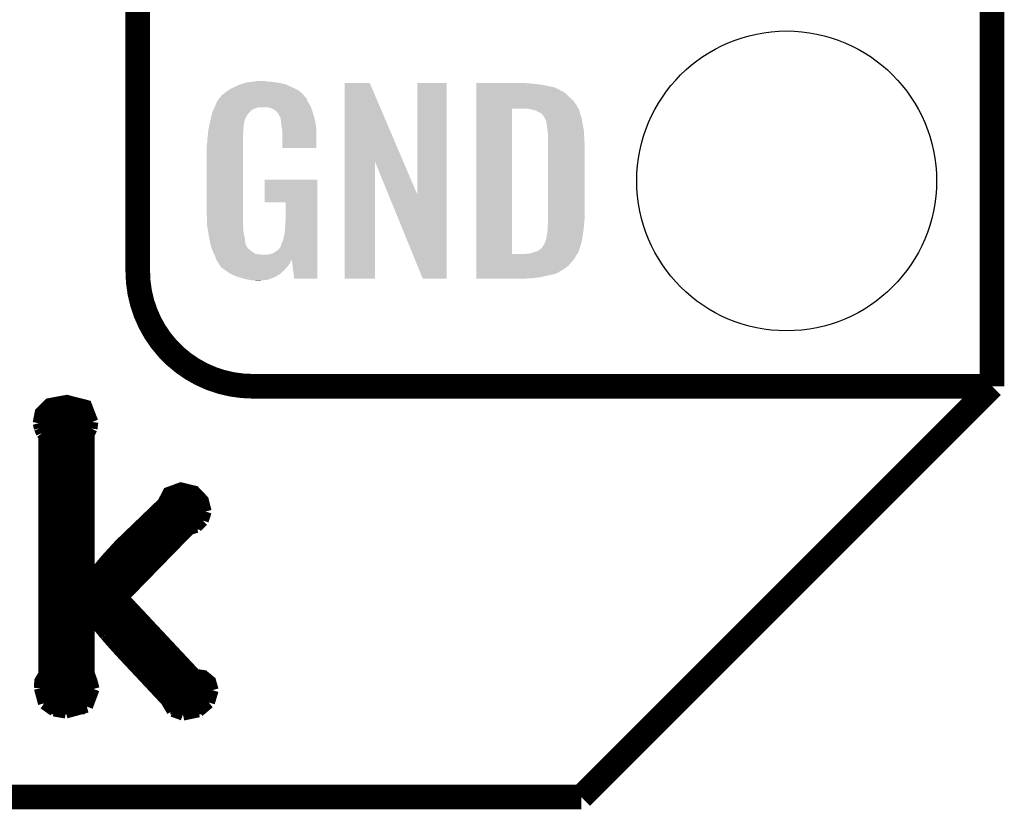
# Model space of a CAD drawing. Extents: x -1.3 to 24.2, y -3.9 to 39.2.
# Tile 12 of 30: x 18.1 to 24.2, y -3.9 to 1. Entities that reach past the tile are written whole.
import ezdxf

# ---------------------------------------------------------------- set-up
doc = ezdxf.new("R2010")
doc.units = 0
doc.layers.get('0').update_dxf_attribs({"linetype": 'CONTINUOUS'})
for name, color, linetype in [('HYDROGEN_2_CLICK_V100_GKO', 5, 'CONTINUOUS'), ('HYDROGEN_2_CLICK_V100_GTO', 14, 'CONTINUOUS'), ('HYDROGEN_2_CLICK_V100_GTS', 12, 'CONTINUOUS')]:
    doc.layers.add(name, color=color, linetype=linetype)

# ---------------------------------------------------------------- blocks, each defined once
blk = doc.blocks.new('ROUND_33')
blk.add_circle((0, 0), 0.9271)

msp = doc.modelspace()

# ---------------------------------------------------------------- linework, layer by layer
at = {"layer": 'HYDROGEN_2_CLICK_V100_GKO', "const_width": 0.1524}
for points in [[(24.13, -1.27), (24.13, 36.83)], [(21.59, -3.81), (24.13, -1.27)], [(-1.27, -3.81), (21.59, -3.81)]]:
    msp.add_lwpolyline(points, dxfattribs=at)
at = {"layer": 'HYDROGEN_2_CLICK_V100_GTO'}
for points, const_width in [([(18.8468, -0.5588), (18.8468, 18.3388)], 0.1524), ([(19.558, -1.27), (24.13, -1.27)], 0.1524), ([(22.84984, -1.27), (23.8506, -1.27)], 0.1524), ([(18.23466, -1.4986), (18.24736, -1.43256), (18.29816, -1.38176), (18.40738, -1.36144), (18.52676, -1.39192), (18.56486, -1.49098)], 0.0762), ([(18.24736, -1.43256), (18.5547, -1.43256)], 0.0762), ([(18.23466, -1.4986), (18.24228, -1.52908)], 0.0762), ([(18.55978, -1.53162), (18.56486, -1.49098)], 0.0762), ([(18.2372, -1.50876), (18.56232, -1.50876)], 0.0762), ([(18.24228, -1.52908), (18.25498, -1.55956)], 0.0762), ([(18.25498, -1.55956), (18.27022, -1.57988)], 0.0762), ([(18.542, -1.56718), (18.55978, -1.53162)], 0.0762), ([(18.24228, -3.1369), (18.24482, -3.09372), (18.27022, -3.05054), (18.27022, -1.57988)], 0.0762), ([(18.27022, -1.58496), (18.542, -1.58496)], 0.0762), ([(18.542, -2.46634), (18.542, -1.56718)], 0.0762), ([(18.27022, -1.66116), (18.542, -1.66116)], 0.0762), ([(18.27022, -1.73736), (18.542, -1.73736)], 0.0762), ([(18.27022, -1.81356), (18.542, -1.81356)], 0.0762), ([(18.27022, -1.88976), (18.542, -1.88976)], 0.0762), ([(18.542, -2.46634), (18.54708, -2.46888), (18.65376, -2.34188), (18.73758, -2.25044), (19.00428, -1.9939), (19.0373, -1.9304), (19.1135, -1.90246), (19.19732, -1.92278), (19.24812, -1.97612), (19.2659, -2.0447)], 0.0762), ([(18.27022, -1.96596), (18.542, -1.96596)], 0.0762), ([(19.00936, -1.96596), (19.24304, -1.96596)], 0.0762), ([(18.27022, -2.04216), (18.542, -2.04216)], 0.0762), ([(18.95348, -2.04216), (19.2659, -2.04216)], 0.0762), ([(19.24812, -2.10058), (19.2659, -2.0447)], 0.0762), ([(19.21002, -2.13868), (19.24812, -2.10058)], 0.0762), ([(18.27022, -2.11836), (18.542, -2.11836)], 0.0762), ([(18.75282, -2.57556), (19.16684, -2.15138)], 0.0762), ([(18.87474, -2.11836), (19.23796, -2.11836)], 0.0762), ([(19.16684, -2.15138), (19.21002, -2.13868)], 0.0762), ([(18.27022, -2.19456), (18.542, -2.19456)], 0.0762), ([(18.796, -2.19456), (19.12366, -2.19456)], 0.0762), ([(18.27022, -2.27076), (18.542, -2.27076)], 0.0762), ([(18.7198, -2.27076), (19.05, -2.27076)], 0.0762), ([(18.27022, -2.34696), (18.542, -2.34696)], 0.0762), ([(18.65122, -2.34696), (18.97634, -2.34696)], 0.0762), ([(18.27022, -2.42316), (18.542, -2.42316)], 0.0762), ([(18.58518, -2.42316), (18.90268, -2.42316)], 0.0762), ([(18.27022, -2.49936), (18.82648, -2.49936)], 0.0762), ([(18.27022, -2.57556), (18.75282, -2.57556)], 0.0762), ([(18.75282, -2.57556), (19.2024, -3.05562), (19.2532, -3.06324), (19.29384, -3.09626), (19.30908, -3.1496)], 0.0762), ([(18.27022, -2.65176), (18.82394, -2.65176)], 0.0762), ([(18.542, -2.68478), (18.54708, -2.68224)], 0.0762), ([(18.542, -3.04546), (18.542, -2.68478)], 0.0762), ([(18.54708, -2.68224), (18.64868, -2.8067)], 0.0762), ([(18.27022, -2.72796), (18.542, -2.72796)], 0.0762), ([(18.58264, -2.72796), (18.89506, -2.72796)], 0.0762), ([(18.27022, -2.80416), (18.542, -2.80416)], 0.0762), ([(18.64614, -2.80416), (18.96618, -2.80416)], 0.0762), ([(18.64868, -2.8067), (18.72488, -2.89306)], 0.0762), ([(18.27022, -2.88036), (18.542, -2.88036)], 0.0762), ([(18.71218, -2.88036), (19.0373, -2.88036)], 0.0762), ([(18.72488, -2.89306), (19.0246, -3.2131)], 0.0762), ([(18.27022, -2.95656), (18.542, -2.95656)], 0.0762), ([(18.7833, -2.95656), (19.10842, -2.95656)], 0.0762), ([(18.27022, -3.03276), (18.542, -3.03276)], 0.0762), ([(18.542, -3.04546), (18.55978, -3.09372), (18.57248, -3.14198)], 0.0762), ([(18.85442, -3.03276), (19.17954, -3.03276)], 0.0762), ([(18.24228, -3.10896), (18.5674, -3.10896)], 0.0762), ([(18.24228, -3.1369), (18.26768, -3.23088)], 0.0762), ([(18.53184, -3.2512), (18.57248, -3.14198)], 0.0762), ([(18.92554, -3.10896), (19.29892, -3.10896)], 0.0762), ([(18.24736, -3.18516), (18.56994, -3.18516)], 0.0762), ([(18.99666, -3.18516), (19.304, -3.18516)], 0.0762), ([(19.28622, -3.2258), (19.30908, -3.1496)], 0.0762), ([(18.26768, -3.23088), (18.32864, -3.27406)], 0.0762), ([(18.29816, -3.26136), (18.51914, -3.26136)], 0.0762), ([(18.4023, -3.28676), (18.53184, -3.2512)], 0.0762), ([(19.0246, -3.2131), (19.0627, -3.2766)], 0.0762), ([(19.04746, -3.26136), (19.2532, -3.26136)], 0.0762), ([(19.22272, -3.27914), (19.28622, -3.2258)], 0.0762), ([(18.32864, -3.27406), (18.4023, -3.28676)], 0.0762), ([(19.0627, -3.2766), (19.1262, -3.29946)], 0.0762), ([(19.1262, -3.29946), (19.22272, -3.27914)], 0.0762)]:
    msp.add_lwpolyline(points, dxfattribs=dict(at, const_width=const_width))
at = {"layer": 'HYDROGEN_2_CLICK_V100_GTO', "const_width": 0.1524}
msp.add_lwpolyline([(18.8468, -0.5588, 0.4142136), (19.558, -1.27)], format="xyb", dxfattribs=at)
at = {"layer": 'HYDROGEN_2_CLICK_V100_GTO'}
for points in [[(19.513974, 0.60706), (19.522442, 0.6096), (19.718018, 0.60706), (19.69897, 0.6096)], [(19.522442, 0.6096), (19.55292, 0.61214), (19.69897, 0.6096), (19.67992, 0.61214)], [(19.55292, 0.61214), (19.56816, 0.61468), (19.67992, 0.61214), (19.664682, 0.61468)], [(19.56816, 0.61468), (19.583402, 0.61722), (19.646902, 0.61468), (19.636742, 0.61722)], [(19.387822, 0.546102), (19.405282, 0.5588), (19.857718, 0.546102), (19.842478, 0.5588)], [(19.405282, 0.5588), (19.415762, 0.56642), (19.842478, 0.5588), (19.82724, 0.56642)], [(19.415762, 0.56642), (19.44116, 0.57912), (19.82724, 0.56642), (19.80184, 0.57912)], [(19.44116, 0.57912), (19.45132, 0.5842), (19.80184, 0.57912), (19.790228, 0.5842)], [(19.45132, 0.5842), (19.47418, 0.59436), (19.790228, 0.5842), (19.767004, 0.59436)], [(19.47418, 0.59436), (19.481794, 0.596898), (19.767004, 0.59436), (19.761202, 0.596898)], [(19.481794, 0.596898), (19.49704, 0.60198), (19.761202, 0.596898), (19.739606, 0.60198)], [(19.49704, 0.60198), (19.513974, 0.60706), (19.739606, 0.60198), (19.718018, 0.60706)], [(20.126972, 0.116728), (20.12698, 0.604506), (20.489962, 0.116728), (20.281904, 0.604506)], [(20.12698, 0.604506), (20.126982, 0.60452), (20.281904, 0.604506), (20.126982, 0.60452)], [(20.57654, -0.086252), (20.57656, 0.604498), (20.756866, -0.086252), (20.75688, 0.604498)], [(20.57656, 0.604498), (20.576562, 0.60452), (20.75688, 0.604498), (20.576562, 0.60452)], [(20.93978, 0.60198), (20.939782, 0.60452), (21.27504, 0.60198), (21.24964, 0.60452)], [(20.93978, 0.59944), (20.93978, 0.60198), (21.30806, 0.59944), (21.27504, 0.60198)], [(20.93978, 0.59436), (20.93978, 0.59944), (21.346158, 0.59436), (21.30806, 0.59944)], [(20.93978, 0.579118), (20.93978, 0.59436), (21.422362, 0.579118), (21.346158, 0.59436)], [(20.93978, 0.563878), (20.93978, 0.579118), (21.45538, 0.563878), (21.422362, 0.579118)], [(20.93978, 0.561338), (20.93978, 0.563878), (21.457924, 0.561338), (21.45538, 0.563878)], [(20.93978, 0.54864), (20.93978, 0.561338), (21.48332, 0.54864), (21.457924, 0.561338)], [(20.93978, 0.533402), (20.93978, 0.54864), (21.5011, 0.533402), (21.48332, 0.54864)], [(19.32686, 0.46736), (19.33702, 0.49022), (19.912908, 0.46736), (19.898362, 0.49022)], [(19.33702, 0.49022), (19.337022, 0.490222), (19.898362, 0.49022), (19.898362, 0.490222)], [(19.337022, 0.490222), (19.352254, 0.513076), (19.898362, 0.490222), (19.888202, 0.513076)], [(19.352254, 0.513076), (19.35226, 0.513084), (19.888202, 0.513076), (19.888196, 0.513084)], [(19.35226, 0.513084), (19.352282, 0.51562), (19.888196, 0.513084), (19.88566, 0.51562)], [(19.352282, 0.51562), (19.357344, 0.51563), (19.88566, 0.51562), (19.88565, 0.51563)], [(19.357344, 0.51563), (19.361912, 0.52324), (19.88565, 0.51563), (19.878042, 0.52324)], [(19.361912, 0.52324), (19.36496, 0.528316), (19.878042, 0.52324), (19.875502, 0.528316)], [(19.36496, 0.528316), (19.364964, 0.528322), (19.875502, 0.528316), (19.875498, 0.528322)], [(19.364964, 0.528322), (19.38782, 0.5461), (19.875498, 0.528322), (19.85772, 0.5461)], [(19.38782, 0.5461), (19.387822, 0.546102), (19.85772, 0.5461), (19.857718, 0.546102)], [(20.939778, 0.4699), (20.93978, 0.495298), (21.55952, 0.4699), (21.54174, 0.495298)], [(20.93978, 0.51562), (20.93978, 0.533402), (21.51888, 0.51562), (21.5011, 0.533402)], [(20.93978, 0.495298), (20.93978, 0.51562), (21.54174, 0.495298), (21.51888, 0.51562)], [(19.307608, 0.421638), (19.314026, 0.436878), (19.535138, 0.421638), (19.550378, 0.436878)], [(19.314026, 0.436878), (19.317234, 0.4445), (19.550378, 0.436878), (19.563078, 0.4445)], [(19.317234, 0.4445), (19.321512, 0.454658), (19.563078, 0.4445), (19.591018, 0.454658)], [(19.321512, 0.45466), (19.32472, 0.46228), (19.91868, 0.45466), (19.91614, 0.46228)], [(19.321512, 0.454658), (19.321512, 0.45466), (19.591018, 0.454658), (19.654516, 0.45466)], [(19.32472, 0.46228), (19.32686, 0.46736), (19.91614, 0.46228), (19.912908, 0.46736)], [(19.669762, 0.44958), (19.654516, 0.45466), (19.920374, 0.44958), (19.91868, 0.45466)], [(19.679918, 0.447042), (19.669762, 0.44958), (19.92122, 0.447042), (19.920374, 0.44958)], [(19.695158, 0.436882), (19.679918, 0.447042), (19.924606, 0.436882), (19.92122, 0.447042)], [(19.700236, 0.434342), (19.695158, 0.436882), (19.925454, 0.434342), (19.924606, 0.436882)], [(19.708948, 0.42418), (19.700236, 0.434342), (19.92884, 0.42418), (19.925454, 0.434342)], [(20.939762, -0.452098), (20.939778, 0.44704), (21.16074, -0.452098), (21.160762, 0.44704)], [(20.939778, 0.44704), (20.939778, 0.4699), (21.57199, 0.44704), (21.55952, 0.4699)], [(21.272502, 0.4445), (21.252178, 0.44704), (21.573376, 0.4445), (21.57199, 0.44704)], [(21.28139, 0.44196), (21.272502, 0.4445), (21.57476, 0.44196), (21.573376, 0.4445)], [(21.290278, 0.43942), (21.28139, 0.44196), (21.576032, 0.43942), (21.57476, 0.44196)], [(21.302982, 0.436878), (21.290278, 0.43942), (21.577302, 0.436878), (21.576032, 0.43942)], [(21.315682, 0.431798), (21.302982, 0.436878), (21.578572, 0.431798), (21.577302, 0.436878)], [(21.323302, 0.42672), (21.315682, 0.431798), (21.57984, 0.42672), (21.578572, 0.431798)], [(21.328384, 0.42418), (21.323302, 0.42672), (21.580566, 0.42418), (21.57984, 0.42672)], [(19.29277, 0.360678), (19.29384, 0.36576), (19.50466, 0.360678), (19.506044, 0.36576)], [(19.29384, 0.36576), (19.299282, 0.38862), (19.506044, 0.36576), (19.512278, 0.38862)], [(19.299282, 0.38862), (19.30412, 0.408938), (19.512278, 0.38862), (19.52498, 0.408938)], [(19.30412, 0.408938), (19.306542, 0.419102), (19.52498, 0.408938), (19.533108, 0.419102)], [(19.306542, 0.419102), (19.307608, 0.421638), (19.533108, 0.419102), (19.535138, 0.421638)], [(19.71548, 0.41656), (19.708948, 0.42418), (19.931082, 0.41656), (19.92884, 0.42418)], [(19.72564, 0.396242), (19.71548, 0.41656), (19.937058, 0.396242), (19.931082, 0.41656)], [(19.730716, 0.388626), (19.72564, 0.396242), (19.939298, 0.388626), (19.937058, 0.396242)], [(19.73072, 0.381004), (19.730716, 0.388626), (19.94154, 0.381004), (19.939298, 0.388626)], [(19.730722, 0.381002), (19.73072, 0.381004), (19.94154, 0.381002), (19.94154, 0.381004)], [(19.733258, 0.375924), (19.730722, 0.381002), (19.942508, 0.375924), (19.94154, 0.381002)], [(19.73326, 0.360682), (19.733258, 0.375924), (19.945412, 0.360682), (19.942508, 0.375924)], [(21.330924, 0.424178), (21.328384, 0.42418), (21.580568, 0.424178), (21.580566, 0.42418)], [(21.34108, 0.419098), (21.330924, 0.424178), (21.582018, 0.419098), (21.580568, 0.424178)], [(21.351238, 0.40894), (21.34108, 0.419098), (21.58492, 0.40894), (21.582018, 0.419098)], [(21.35124, 0.408938), (21.351238, 0.40894), (21.584922, 0.408938), (21.58492, 0.40894)], [(21.363938, 0.38862), (21.35124, 0.408938), (21.591694, 0.38862), (21.584922, 0.408938)], [(21.36521, 0.38608), (21.363938, 0.38862), (21.59254, 0.38608), (21.591694, 0.38862)], [(21.36902, 0.378458), (21.36521, 0.38608), (21.593812, 0.378458), (21.59254, 0.38608)], [(21.37156, 0.37084), (21.36902, 0.378458), (21.59508, 0.37084), (21.593812, 0.378458)], [(21.3741, 0.365756), (21.37156, 0.37084), (21.595928, 0.365756), (21.59508, 0.37084)], [(21.3741, 0.363218), (21.3741, 0.365756), (21.596352, 0.363218), (21.595928, 0.365756)], [(19.28154, 0.29718), (19.283412, 0.314958), (19.49958, 0.29718), (19.49958, 0.314958)], [(19.283412, 0.314958), (19.28368, 0.3175), (19.49958, 0.314958), (19.500002, 0.3175)], [(19.28368, 0.3175), (19.286352, 0.330198), (19.500002, 0.3175), (19.50212, 0.330198)], [(19.286352, 0.330198), (19.289026, 0.342898), (19.50212, 0.330198), (19.50212, 0.342898)], [(19.289026, 0.342898), (19.291164, 0.353058), (19.50212, 0.342898), (19.50466, 0.353058)], [(19.291164, 0.353058), (19.29277, 0.360678), (19.50466, 0.353058), (19.50466, 0.360678)], [(19.7358, 0.34036), (19.73326, 0.360682), (19.949282, 0.34036), (19.945412, 0.360682)], [(19.737756, 0.327658), (19.7358, 0.34036), (19.9517, 0.327658), (19.949282, 0.34036)], [(19.74088, 0.307342), (19.737756, 0.327658), (19.951696, 0.307342), (19.9517, 0.327658)], [(19.74088, 0.203222), (19.74088, 0.307342), (19.951678, 0.203222), (19.951696, 0.307342)], [(21.37537, 0.3556), (21.3741, 0.363218), (21.59762, 0.3556), (21.596352, 0.363218)], [(21.37664, 0.34798), (21.37537, 0.3556), (21.599144, 0.34798), (21.59762, 0.3556)], [(21.38045, 0.3175), (21.37664, 0.34798), (21.60524, 0.3175), (21.599144, 0.34798)], [(21.38426, 0.287018), (21.38045, 0.3175), (21.607034, 0.287018), (21.60524, 0.3175)], [(19.27606, 0.25146), (19.2786, 0.26924), (19.49704, 0.25146), (19.49704, 0.26924)], [(19.27606, 0.233682), (19.27606, 0.25146), (19.49704, 0.233682), (19.49704, 0.25146)], [(19.2786, 0.26924), (19.279134, 0.274318), (19.49704, 0.26924), (19.49704, 0.274318)], [(19.279134, 0.274318), (19.28154, 0.29718), (19.49704, 0.274318), (19.49958, 0.29718)], [(21.38426, 0.27432), (21.38426, 0.287018), (21.60778, 0.27432), (21.607034, 0.287018)], [(21.38426, 0.228602), (21.38426, 0.27432), (21.61032, 0.228602), (21.60778, 0.27432)], [(19.27352, 0.218442), (19.27606, 0.233682), (19.49704, 0.218442), (19.49704, 0.233682)], [(19.27352, -0.20574), (19.27352, 0.218442), (19.49704, -0.20574), (19.49704, 0.218442)], [(19.951678, 0.2032), (19.74088, 0.203222), (19.951678, 0.2032), (19.951678, 0.203222)], [(21.38426, -0.23622), (21.38426, 0.228602), (21.61032, -0.23622), (21.61032, 0.228602)], [(20.12696, -0.604498), (20.126972, 0.116728), (20.314898, -0.604498), (20.31492, 0.116728)], [(20.397842, -0.086252), (20.31492, 0.116728), (20.57654, -0.086252), (20.489962, 0.116728)], [(19.63166, -0.132058), (19.63168, 0.007598), (19.956774, -0.132058), (19.95678, 0.007598)], [(19.63168, 0.007598), (19.631682, 0.00762), (19.95678, 0.007598), (19.631682, 0.00762)], [(20.609556, -0.604506), (20.397842, -0.086252), (20.756858, -0.604506), (20.756866, -0.086252)], [(19.761178, -0.13208), (19.63166, -0.132058), (19.956774, -0.13208), (19.956774, -0.132058)], [(19.7612, -0.243842), (19.761178, -0.13208), (19.95677, -0.243842), (19.956774, -0.13208)], [(19.275788, -0.26924), (19.27352, -0.20574), (19.49704, -0.26924), (19.49704, -0.20574)], [(21.38426, -0.25146), (21.38426, -0.23622), (21.608796, -0.25146), (21.61032, -0.23622)], [(19.27606, -0.276858), (19.275788, -0.26924), (19.497994, -0.276858), (19.49704, -0.26924)], [(19.278094, -0.289562), (19.27606, -0.276858), (19.49958, -0.289562), (19.497994, -0.276858)], [(19.281752, -0.312422), (19.278094, -0.289562), (19.49958, -0.312422), (19.49958, -0.289562)], [(19.75612, -0.31496), (19.75866, -0.28194), (19.956768, -0.31496), (19.956768, -0.28194)], [(19.75866, -0.28194), (19.7612, -0.243842), (19.956768, -0.28194), (19.95677, -0.243842)], [(21.37918, -0.322578), (21.38172, -0.30226), (21.600886, -0.322578), (21.603788, -0.30226)], [(21.38172, -0.279398), (21.383336, -0.26162), (21.606298, -0.279398), (21.60778, -0.26162)], [(21.38172, -0.2921), (21.38172, -0.279398), (21.60524, -0.2921), (21.606298, -0.279398)], [(21.38172, -0.30226), (21.38172, -0.2921), (21.603788, -0.30226), (21.60524, -0.2921)], [(21.383336, -0.26162), (21.38426, -0.25146), (21.60778, -0.26162), (21.608796, -0.25146)], [(19.285408, -0.33528), (19.281752, -0.312422), (19.50466, -0.33528), (19.49958, -0.312422)], [(19.28622, -0.34036), (19.285408, -0.33528), (19.505676, -0.34036), (19.50466, -0.33528)], [(19.290284, -0.36068), (19.28622, -0.34036), (19.50974, -0.36068), (19.505676, -0.34036)], [(19.295874, -0.388622), (19.290284, -0.36068), (19.512282, -0.388622), (19.50974, -0.36068)], [(19.74596, -0.365758), (19.75104, -0.3429), (19.956766, -0.365758), (19.956766, -0.3429)], [(19.75104, -0.3429), (19.75612, -0.31496), (19.956766, -0.3429), (19.956768, -0.31496)], [(21.363938, -0.386082), (21.371558, -0.363222), (21.588982, -0.386082), (21.59508, -0.363222)], [(21.371558, -0.363222), (21.374098, -0.355602), (21.59508, -0.363222), (21.596168, -0.355602)], [(21.374098, -0.355602), (21.3741, -0.353064), (21.596168, -0.355602), (21.59653, -0.353064)], [(21.3741, -0.353064), (21.376638, -0.345442), (21.59653, -0.353064), (21.597618, -0.345442)], [(21.376638, -0.345442), (21.37664, -0.335282), (21.597618, -0.345442), (21.59907, -0.335282)], [(21.37664, -0.335282), (21.37918, -0.322578), (21.59907, -0.335282), (21.600886, -0.322578)], [(19.29638, -0.391162), (19.295874, -0.388622), (19.513554, -0.391162), (19.512282, -0.388622)], [(19.301714, -0.40894), (19.29638, -0.391162), (19.522442, -0.40894), (19.513554, -0.391162)], [(19.302478, -0.411484), (19.301714, -0.40894), (19.524982, -0.411484), (19.522442, -0.40894)], [(19.304, -0.41656), (19.302478, -0.411484), (19.527524, -0.41656), (19.524982, -0.411484)], [(19.304, -0.416562), (19.304, -0.41656), (19.527528, -0.416562), (19.527524, -0.41656)], [(19.306858, -0.424182), (19.304, -0.416562), (19.53768, -0.424182), (19.527528, -0.416562)], [(19.309716, -0.4318), (19.306858, -0.424182), (19.5453, -0.4318), (19.53768, -0.424182)], [(19.70024, -0.43688), (19.718022, -0.424178), (19.956764, -0.43688), (19.956764, -0.424178)], [(19.718022, -0.424178), (19.730722, -0.406398), (19.956764, -0.424178), (19.956764, -0.406398)], [(19.730722, -0.406398), (19.73326, -0.403854), (19.956764, -0.406398), (19.956764, -0.403854)], [(19.73326, -0.403854), (19.733262, -0.396236), (19.956764, -0.403854), (19.956764, -0.396236)], [(19.733262, -0.396236), (19.73834, -0.38354), (19.956764, -0.396236), (19.956764, -0.38354)], [(19.73834, -0.38354), (19.74596, -0.365758), (19.956764, -0.38354), (19.956766, -0.365758)], [(21.32076, -0.43434), (21.333456, -0.424184), (21.57476, -0.43434), (21.577884, -0.424184)], [(21.333456, -0.424184), (21.335994, -0.42418), (21.577884, -0.424184), (21.577886, -0.42418)], [(21.335994, -0.42418), (21.338542, -0.421638), (21.577886, -0.42418), (21.578668, -0.421638)], [(21.338542, -0.421638), (21.35124, -0.4064), (21.578668, -0.421638), (21.583356, -0.4064)], [(21.35124, -0.4064), (21.354414, -0.40132), (21.583356, -0.4064), (21.58492, -0.40132)], [(21.354414, -0.40132), (21.363938, -0.386082), (21.58492, -0.40132), (21.588982, -0.386082)], [(19.31162, -0.43688), (19.309716, -0.4318), (19.552922, -0.43688), (19.5453, -0.4318)], [(19.313798, -0.441958), (19.31162, -0.43688), (19.560538, -0.441958), (19.552922, -0.43688)], [(19.318152, -0.45212), (19.313798, -0.441958), (19.578324, -0.45212), (19.560538, -0.441958)], [(19.31924, -0.45466), (19.318152, -0.45212), (19.60118, -0.45466), (19.578324, -0.45212)], [(19.32051, -0.4572), (19.31924, -0.45466), (19.626578, -0.4572), (19.60118, -0.45466)], [(19.32686, -0.4699), (19.32051, -0.4572), (19.956762, -0.4699), (19.956762, -0.4572)], [(19.33194, -0.485138), (19.32686, -0.4699), (19.956762, -0.485138), (19.956762, -0.4699)], [(19.332482, -0.48622), (19.33194, -0.485138), (19.956762, -0.48622), (19.956762, -0.485138)], [(19.332482, -0.486222), (19.332482, -0.48622), (19.7993, -0.486222), (19.79932, -0.48622)], [(19.333214, -0.487686), (19.332482, -0.486222), (19.799294, -0.487686), (19.7993, -0.486222)], [(19.639282, -0.4572), (19.65198, -0.45466), (19.956762, -0.4572), (19.956762, -0.45466)], [(19.65198, -0.45466), (19.669762, -0.452118), (19.956762, -0.45466), (19.956762, -0.452118)], [(19.669762, -0.452118), (19.685004, -0.447038), (19.956762, -0.452118), (19.956762, -0.447038)], [(19.685004, -0.447038), (19.70024, -0.43688), (19.956762, -0.447038), (19.956764, -0.43688)], [(19.814538, -0.6045), (19.79932, -0.48622), (19.956758, -0.6045), (19.956762, -0.48622)], [(20.93976, -0.523242), (20.939762, -0.4826), (21.511258, -0.523242), (21.54682, -0.4826)], [(20.939762, -0.45212), (20.939762, -0.452098), (21.239478, -0.45212), (21.16074, -0.452098)], [(20.939762, -0.462282), (20.939762, -0.45212), (21.556978, -0.462282), (21.565106, -0.45212)], [(20.939762, -0.4826), (20.939762, -0.462282), (21.54682, -0.4826), (21.556978, -0.462282)], [(21.239478, -0.45212), (21.254718, -0.44958), (21.565106, -0.45212), (21.56714, -0.44958)], [(21.267418, -0.44958), (21.320758, -0.434342), (21.56714, -0.44958), (21.574758, -0.434342)], [(21.320758, -0.434342), (21.32076, -0.43434), (21.574758, -0.434342), (21.57476, -0.43434)], [(19.334484, -0.490224), (19.333214, -0.487686), (19.796758, -0.490224), (19.799294, -0.487686)], [(19.33702, -0.495298), (19.334484, -0.490224), (19.794582, -0.495298), (19.796758, -0.490224)], [(19.345488, -0.508), (19.33702, -0.495298), (19.789138, -0.508), (19.794582, -0.495298)], [(19.34718, -0.51054), (19.345488, -0.508), (19.787232, -0.51054), (19.789138, -0.508)], [(19.349714, -0.513074), (19.34718, -0.51054), (19.785332, -0.513074), (19.787232, -0.51054)], [(19.34972, -0.515616), (19.349714, -0.513074), (19.783426, -0.515616), (19.785332, -0.513074)], [(19.358792, -0.52832), (19.34972, -0.515616), (19.7739, -0.52832), (19.783426, -0.515616)], [(19.362418, -0.533398), (19.358792, -0.52832), (19.769386, -0.533398), (19.7739, -0.52832)], [(19.38274, -0.54864), (19.362418, -0.533398), (19.755836, -0.54864), (19.769386, -0.533398)], [(20.93976, -0.543562), (20.93976, -0.523242), (21.485858, -0.543562), (21.511258, -0.523242)], [(20.93976, -0.561342), (20.93976, -0.543562), (21.455378, -0.561342), (21.485858, -0.543562)], [(19.386298, -0.55118), (19.38274, -0.54864), (19.75358, -0.55118), (19.755836, -0.54864)], [(19.418298, -0.574038), (19.386298, -0.55118), (19.728436, -0.574038), (19.75358, -0.55118)], [(19.424114, -0.576582), (19.418298, -0.574038), (19.725638, -0.576582), (19.728436, -0.574038)], [(19.458938, -0.59182), (19.424114, -0.576582), (19.698968, -0.59182), (19.725638, -0.576582)], [(19.476212, -0.5969), (19.458938, -0.59182), (19.690078, -0.5969), (19.698968, -0.59182)], [(19.50212, -0.60452), (19.476212, -0.5969), (19.668488, -0.60452), (19.690078, -0.5969)], [(19.53768, -0.61214), (19.50212, -0.60452), (19.646898, -0.61214), (19.668488, -0.60452)], [(19.956758, -0.60452), (19.814538, -0.6045), (19.956758, -0.60452), (19.956758, -0.6045)], [(20.314898, -0.60452), (20.12696, -0.604498), (20.314898, -0.60452), (20.314898, -0.604498)], [(20.756858, -0.60452), (20.609556, -0.604506), (20.756858, -0.60452), (20.756858, -0.604506)], [(20.93976, -0.563882), (20.93976, -0.561342), (21.452836, -0.563882), (21.455378, -0.561342)], [(20.93976, -0.56896), (20.93976, -0.563882), (21.44268, -0.56896), (21.452836, -0.563882)], [(20.93976, -0.57658), (20.93976, -0.56896), (21.424898, -0.57658), (21.44268, -0.56896)], [(20.93976, -0.58166), (20.93976, -0.57658), (21.39696, -0.58166), (21.424898, -0.57658)], [(20.93976, -0.58928), (20.93976, -0.58166), (21.36394, -0.58928), (21.39696, -0.58166)], [(20.93976, -0.5969), (20.93976, -0.58928), (21.328378, -0.5969), (21.36394, -0.58928)], [(20.93976, -0.60198), (20.93976, -0.5969), (21.28266, -0.60198), (21.328378, -0.5969)], [(20.93976, -0.604498), (20.93976, -0.60198), (21.234818, -0.604498), (21.28266, -0.60198)], [(21.234402, -0.60452), (20.93976, -0.604498), (21.234402, -0.60452), (21.234818, -0.604498)], [(19.552918, -0.61468), (19.53768, -0.61214), (19.6215, -0.61468), (19.646898, -0.61214)], [(19.578318, -0.61722), (19.568158, -0.61468), (19.596102, -0.61722), (19.6215, -0.61468)]]:
    msp.add_solid(points, dxfattribs=at)

# ---------------------------------------------------------------- block references
at = {"layer": 'HYDROGEN_2_CLICK_V100_GTS'}
msp.add_blockref('ROUND_33', (22.86, 0), dxfattribs=at)

doc.saveas('drawing.dxf')
